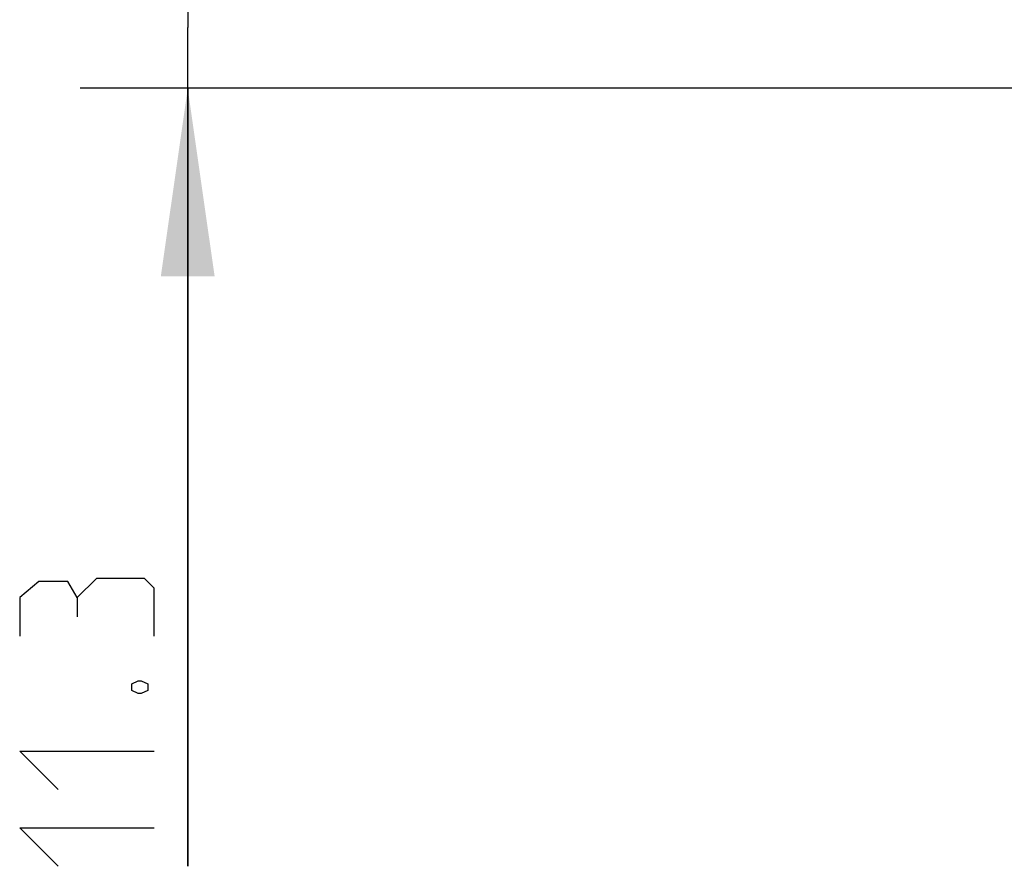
# Model space of a CAD drawing. Extents: x 0 to 420, y 0 to 297.
# Tile 29 of 77: x 171 to 190, y 177 to 193. Entities that reach past the tile are written whole.
import ezdxf

# ---------------------------------------------------------------- set-up
doc = ezdxf.new("R2010")
doc.units = 0
doc.header["$LTSCALE"] = 23.1
doc.layers.get('0').update_dxf_attribs({"linetype": 'CONTINUOUS'})
doc.layers.add('DIM_PILOTEES', color=7, linetype='CONTINUOUS')
doc.dimstyles.get("Standard").update_dxf_attribs({"dimtxt": 2.5, "dimasz": 2.5, "dimexe": 1.25, "dimexo": 0.625, "dimtad": 1, "dimcen": 2.5, "dimazin": 3, "dimtfac": 1, "dimtmove": 0, "dimatfit": 3})

# ---------------------------------------------------------------- blocks, each defined once
blk = doc.blocks.new('_FILLED')
at = {"color": 0, "linetype": 'BYBLOCK'}
blk.add_solid([(0, 0), (-1, 0.1429), (-1, -0.1429)], dxfattribs=at)
blk = doc.blocks.new('*D20')
at = {"layer": 'DIM_PILOTEES', "color": 2, "linetype": 'CONTINUOUS'}
for p, q in [((174.436, 193.933), (174.436, 201.433)), ((174.436, 201.433), (174.436, 192.803)), ((190.884, 193.933), (172.436, 193.933)), ((174.436, 177.195), (174.436, 192.803)), ((193.624, 191.673), (172.436, 191.673)), ((174.436, 191.673), (174.436, 177.195))]:
    blk.add_line(p, q, dxfattribs=at)
at = {"layer": 'DIM_PILOTEES', "color": 2, "linetype": 'CONTINUOUS', "xscale": 3.5, "yscale": 3.5, "zscale": 3.5}
for p, rotation in [((174.436, 193.933), 270), ((174.436, 191.673), 90)]:
    blk.add_blockref('_FILLED', p, dxfattribs=dict(at, rotation=rotation))

msp = doc.modelspace()

# ---------------------------------------------------------------- linework, layer by layer
at = {"layer": 'DIM_PILOTEES', "color": 2, "linetype": 'CONTINUOUS'}
for points in [[(173.811, 181.481), (173.811, 182.374), (173.633, 182.552), (172.74, 182.552), (172.383, 182.195), (172.383, 181.838)], [(172.383, 182.195), (172.204, 182.493), (171.668, 182.493), (171.311, 182.195), (171.311, 181.481)], [(173.395, 180.588), (173.514, 180.648), (173.573, 180.648), (173.692, 180.588), (173.692, 180.469), (173.573, 180.409), (173.514, 180.409), (173.395, 180.469), (173.395, 180.588)], [(172.025, 178.624), (171.311, 179.338), (173.811, 179.338)], [(172.025, 177.195), (171.311, 177.909), (173.811, 177.909)]]:
    msp.add_lwpolyline(points, dxfattribs=at)

# ---------------------------------------------------------------- dimensions: what is measured, and where the dimension line sits
dim = msp.add_linear_dim(base=(174.436, 191.673), p1=(190.884, 193.933), p2=(193.624, 191.673), angle=270, dimstyle='Standard', dxfattribs=at)
dim.commit()
dim.dimension.update_dxf_attribs({"geometry": '*D20', "text_midpoint": (174.436, 177.195), "dimtype": 128})

doc.saveas('drawing.dxf')
